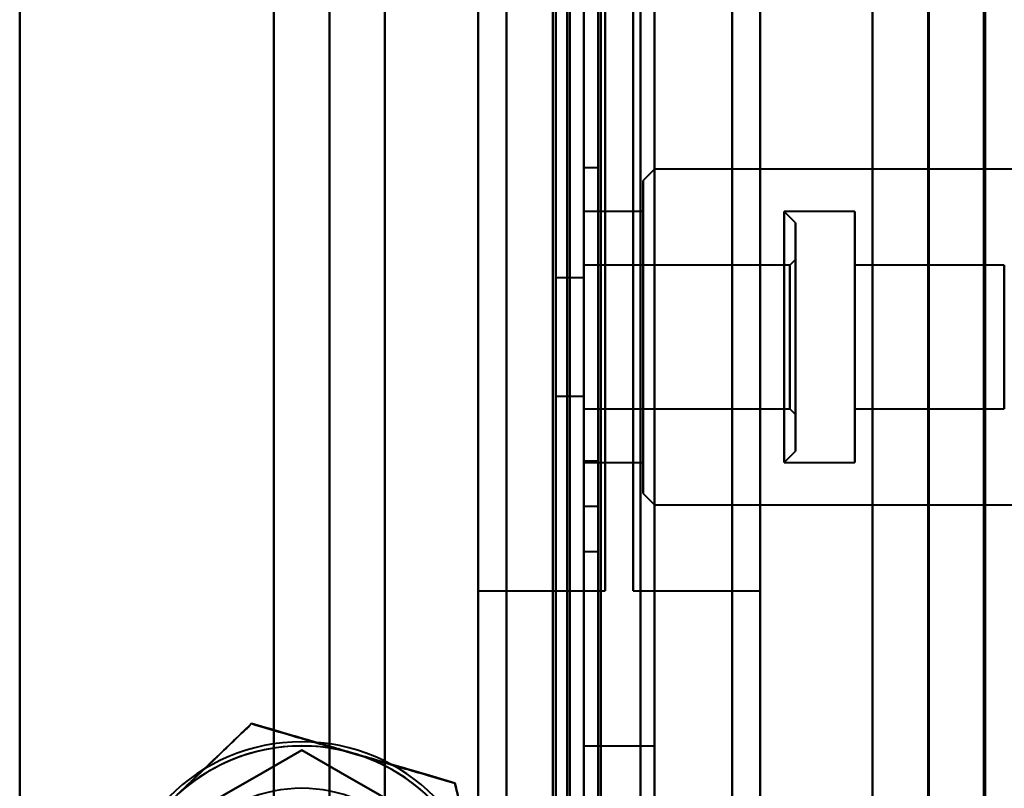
# Model space of a CAD drawing. Header units: millimetres. Extents: x -1483 to 905, y -1392 to 951.
# Tile 83 of 105: x 685 to 720, y -403 to -376. Entities that reach past the tile are written whole.
import ezdxf

# ---------------------------------------------------------------- set-up
doc = ezdxf.new("R2010")
doc.units = ezdxf.units.MM
doc.layers.add('G-IMPT', color=8, linetype='Continuous', lineweight=40)

# ---------------------------------------------------------------- blocks, each defined once
blk = doc.blocks.new('NEXA 2000 CALQUES_dwg-762145-Niveau de réf_')
at = {"layer": 'G-IMPT'}
for p, q in [((705, 468.85), (705, -403.95)), ((717.233, -405.05), (717.233, 452.95)), ((719.233, -405.05), (719.233, 452.95)), ((704.5, -403.95), (704.5, 433.85)), ((702.25, -318.05), (702.25, -345.05)), ((702.25, -345.05), (702.25, -318.05)), ((702.25, -372.05), (702.25, -318.05)), ((702.25, -318.05), (702.25, -345.05)), ((702.25, -345.05), (702.25, -318.05)), ((702.25, -372.05), (702.25, -318.05)), ((702.25, -318.05), (702.25, -345.05)), ((702.25, -345.05), (702.25, -318.05)), ((702.25, -372.05), (702.25, -318.05)), ((702.25, -318.05), (702.25, -345.05)), ((702.25, -345.05), (702.25, -318.05)), ((702.25, -372.05), (702.25, -318.05)), ((705, -345.05), (705, -318.05)), ((705, -345.05), (705, -318.05)), ((705, -345.05), (705, -318.05)), ((705, -345.05), (705, -318.05)), ((705, -318.05), (705, -372.05)), ((705, -318.05), (705, -345.05)), ((705, -318.05), (705, -372.05)), ((705, -318.05), (705, -345.05)), ((705, -318.05), (705, -372.05)), ((705, -318.05), (705, -345.05)), ((705, -318.05), (705, -372.05)), ((705, -318.05), (705, -345.05)), ((707.5, -318.05), (707.5, -372.05)), ((707.5, -318.05), (707.5, -372.05)), ((707.5, -372.05), (707.5, -318.05)), ((707.5, -372.05), (707.5, -318.05)), ((707.5, -318.05), (707.5, -372.05)), ((707.5, -318.05), (707.5, -372.05)), ((707.5, -372.05), (707.5, -318.05)), ((707.5, -372.05), (707.5, -318.05)), ((707.5, -318.05), (707.5, -372.05)), ((707.5, -318.05), (707.5, -372.05)), ((707.5, -372.05), (707.5, -318.05)), ((707.5, -372.05), (707.5, -318.05)), ((707.5, -318.05), (707.5, -372.05)), ((707.5, -318.05), (707.5, -372.05)), ((707.5, -372.05), (707.5, -318.05)), ((707.5, -372.05), (707.5, -318.05)), ((710.25, -318.05), (710.25, -372.05)), ((710.25, -318.05), (710.25, -372.05)), ((710.25, -345.05), (710.25, -318.05)), ((710.25, -318.05), (710.25, -372.05)), ((710.25, -318.05), (710.25, -372.05)), ((710.25, -345.05), (710.25, -318.05)), ((710.25, -318.05), (710.25, -372.05)), ((710.25, -318.05), (710.25, -372.05)), ((710.25, -345.05), (710.25, -318.05)), ((710.25, -318.05), (710.25, -372.05)), ((710.25, -318.05), (710.25, -372.05)), ((710.25, -345.05), (710.25, -318.05)), ((701.25, -345.05), (701.25, -319.05)), ((701.25, -319.05), (701.25, -371.05)), ((701.25, -319.05), (701.25, -371.05)), ((701.25, -345.05), (701.25, -319.05)), ((701.25, -319.05), (701.25, -371.05)), ((701.25, -319.05), (701.25, -371.05)), ((701.25, -345.05), (701.25, -319.05)), ((701.25, -319.05), (701.25, -371.05)), ((701.25, -319.05), (701.25, -371.05)), ((701.25, -345.05), (701.25, -319.05)), ((701.25, -319.05), (701.25, -371.05)), ((701.25, -319.05), (701.25, -371.05)), ((711.25, -371.05), (711.25, -319.05)), ((711.25, -371.05), (711.25, -319.05)), ((711.25, -319.05), (711.25, -345.05)), ((711.25, -371.05), (711.25, -319.05)), ((711.25, -371.05), (711.25, -319.05)), ((711.25, -319.05), (711.25, -345.05)), ((711.25, -371.05), (711.25, -319.05)), ((711.25, -371.05), (711.25, -319.05)), ((711.25, -319.05), (711.25, -345.05)), ((711.25, -371.05), (711.25, -319.05)), ((711.25, -371.05), (711.25, -319.05)), ((711.25, -319.05), (711.25, -345.05)), ((705, -320.05), (705, -370.05)), ((705, -320.05), (705, -370.05)), ((705, -320.05), (705, -370.05)), ((705, -320.05), (705, -370.05)), ((705, -320.05), (705, -370.05)), ((705, -320.05), (705, -370.05)), ((705, -320.05), (705, -370.05)), ((705, -320.05), (705, -370.05)), ((705, -370.05), (705, -320.05)), ((705, -370.05), (705, -320.05)), ((705, -370.05), (705, -320.05)), ((705, -370.05), (705, -320.05)), ((705, -370.05), (705, -320.05)), ((705, -370.05), (705, -320.05)), ((705, -370.05), (705, -320.05)), ((705, -370.05), (705, -320.05)), ((705.5, -320.05), (705.5, -370.05)), ((705.5, -320.05), (705.5, -370.05)), ((705.5, -320.05), (705.5, -370.05)), ((705.5, -320.05), (705.5, -370.05)), ((705.5, -320.05), (705.5, -370.05)), ((705.5, -320.05), (705.5, -370.05)), ((705.5, -320.05), (705.5, -370.05)), ((705.5, -320.05), (705.5, -370.05)), ((705.5, -370.05), (705.5, -320.05)), ((705.5, -370.05), (705.5, -320.05)), ((705.5, -370.05), (705.5, -320.05)), ((705.5, -370.05), (705.5, -320.05)), ((705.5, -370.05), (705.5, -320.05)), ((705.5, -370.05), (705.5, -320.05)), ((705.5, -370.05), (705.5, -320.05)), ((705.5, -370.05), (705.5, -320.05)), ((705, -368.55), (705, -321.55)), ((705, -368.55), (705, -321.55)), ((705, -321.55), (705, -368.55)), ((705, -321.55), (705, -368.55)), ((705, -368.55), (705, -321.55)), ((705, -368.55), (705, -321.55)), ((705, -321.55), (705, -368.55)), ((705, -321.55), (705, -368.55)), ((705, -368.55), (705, -321.55)), ((705, -368.55), (705, -321.55)), ((705, -321.55), (705, -368.55)), ((705, -321.55), (705, -368.55)), ((705, -368.55), (705, -321.55)), ((705, -368.55), (705, -321.55)), ((705, -321.55), (705, -368.55)), ((705, -321.55), (705, -368.55)), ((707.5, -368.55), (707.5, -321.55)), ((707.5, -368.55), (707.5, -321.55)), ((707.5, -321.55), (707.5, -368.55)), ((707.5, -321.55), (707.5, -368.55)), ((707.5, -368.55), (707.5, -321.55)), ((707.5, -368.55), (707.5, -321.55)), ((707.5, -321.55), (707.5, -368.55)), ((707.5, -321.55), (707.5, -368.55)), ((707.5, -368.55), (707.5, -321.55)), ((707.5, -368.55), (707.5, -321.55)), ((707.5, -321.55), (707.5, -368.55)), ((707.5, -321.55), (707.5, -368.55)), ((707.5, -368.55), (707.5, -321.55)), ((707.5, -368.55), (707.5, -321.55)), ((707.5, -321.55), (707.5, -368.55)), ((707.5, -321.55), (707.5, -368.55)), ((701.25, -363.05), (701.25, -327.05)), ((701.25, -363.05), (701.25, -327.05)), ((701.25, -327.05), (701.25, -363.05)), ((701.25, -327.05), (701.25, -363.05)), ((701.25, -363.05), (701.25, -327.05)), ((701.25, -363.05), (701.25, -327.05)), ((701.25, -327.05), (701.25, -363.05)), ((701.25, -327.05), (701.25, -363.05)), ((701.25, -363.05), (701.25, -327.05)), ((701.25, -363.05), (701.25, -327.05)), ((701.25, -327.05), (701.25, -363.05)), ((701.25, -327.05), (701.25, -363.05)), ((701.25, -363.05), (701.25, -327.05)), ((701.25, -363.05), (701.25, -327.05)), ((701.25, -327.05), (701.25, -363.05)), ((701.25, -327.05), (701.25, -363.05)), ((705.75, -327.05), (705.75, -363.05)), ((705.75, -327.05), (705.75, -363.05)), ((705.75, -363.05), (705.75, -327.05)), ((705.75, -363.05), (705.75, -327.05)), ((705.75, -327.05), (705.75, -363.05)), ((705.75, -327.05), (705.75, -363.05)), ((705.75, -363.05), (705.75, -327.05)), ((705.75, -363.05), (705.75, -327.05)), ((705.75, -327.05), (705.75, -363.05)), ((705.75, -327.05), (705.75, -363.05)), ((705.75, -363.05), (705.75, -327.05)), ((705.75, -363.05), (705.75, -327.05)), ((705.75, -327.05), (705.75, -363.05)), ((705.75, -327.05), (705.75, -363.05)), ((705.75, -363.05), (705.75, -327.05)), ((705.75, -363.05), (705.75, -327.05)), ((706.75, -345.05), (706.75, -327.05)), ((706.75, -327.05), (706.75, -363.05)), ((706.75, -327.05), (706.75, -345.05)), ((706.75, -345.05), (706.75, -327.05)), ((706.75, -327.05), (706.75, -363.05)), ((706.75, -327.05), (706.75, -345.05)), ((706.75, -345.05), (706.75, -327.05)), ((706.75, -327.05), (706.75, -363.05)), ((706.75, -327.05), (706.75, -345.05)), ((706.75, -345.05), (706.75, -327.05)), ((706.75, -327.05), (706.75, -363.05)), ((706.75, -327.05), (706.75, -345.05)), ((711.25, -363.05), (711.25, -327.05)), ((711.25, -345.05), (711.25, -327.05)), ((711.25, -327.05), (711.25, -345.05)), ((711.25, -363.05), (711.25, -327.05)), ((711.25, -345.05), (711.25, -327.05)), ((711.25, -327.05), (711.25, -345.05)), ((711.25, -363.05), (711.25, -327.05)), ((711.25, -345.05), (711.25, -327.05)), ((711.25, -327.05), (711.25, -345.05)), ((711.25, -363.05), (711.25, -327.05)), ((711.25, -345.05), (711.25, -327.05)), ((711.25, -327.05), (711.25, -345.05)), ((701.25, -371.05), (701.25, -345.05)), ((701.25, -371.05), (701.25, -345.05)), ((701.25, -371.05), (701.25, -345.05)), ((701.25, -371.05), (701.25, -345.05)), ((701.25, -371.05), (701.25, -345.05)), ((701.25, -371.05), (701.25, -345.05)), ((701.25, -371.05), (701.25, -345.05)), ((701.25, -371.05), (701.25, -345.05)), ((702.25, -345.05), (702.25, -372.05)), ((702.25, -372.05), (702.25, -345.05)), ((702.25, -345.05), (702.25, -372.05)), ((702.25, -372.05), (702.25, -345.05)), ((702.25, -345.05), (702.25, -372.05)), ((702.25, -372.05), (702.25, -345.05)), ((702.25, -345.05), (702.25, -372.05)), ((702.25, -372.05), (702.25, -345.05)), ((705, -372.05), (705, -345.05)), ((705, -372.05), (705, -345.05)), ((705, -372.05), (705, -345.05)), ((705, -372.05), (705, -345.05)), ((705, -345.05), (705, -372.05)), ((705, -345.05), (705, -372.05)), ((705, -345.05), (705, -372.05)), ((705, -345.05), (705, -372.05)), ((706.75, -363.05), (706.75, -345.05)), ((706.75, -345.05), (706.75, -363.05)), ((706.75, -363.05), (706.75, -345.05)), ((706.75, -345.05), (706.75, -363.05)), ((706.75, -363.05), (706.75, -345.05)), ((706.75, -345.05), (706.75, -363.05)), ((706.75, -363.05), (706.75, -345.05)), ((706.75, -345.05), (706.75, -363.05)), ((710.25, -372.05), (710.25, -345.05)), ((710.25, -372.05), (710.25, -345.05)), ((710.25, -372.05), (710.25, -345.05)), ((710.25, -372.05), (710.25, -345.05)), ((710.25, -372.05), (710.25, -345.05)), ((710.25, -372.05), (710.25, -345.05)), ((710.25, -372.05), (710.25, -345.05)), ((710.25, -372.05), (710.25, -345.05)), ((711.25, -363.05), (711.25, -345.05)), ((711.25, -345.05), (711.25, -363.05)), ((711.25, -345.05), (711.25, -371.05)), ((711.25, -345.05), (711.25, -371.05)), ((711.25, -363.05), (711.25, -345.05)), ((711.25, -345.05), (711.25, -363.05)), ((711.25, -345.05), (711.25, -371.05)), ((711.25, -345.05), (711.25, -371.05)), ((711.25, -363.05), (711.25, -345.05)), ((711.25, -345.05), (711.25, -363.05)), ((711.25, -345.05), (711.25, -371.05)), ((711.25, -345.05), (711.25, -371.05)), ((711.25, -363.05), (711.25, -345.05)), ((711.25, -345.05), (711.25, -363.05)), ((711.25, -345.05), (711.25, -371.05)), ((711.25, -345.05), (711.25, -371.05)), ((705.5, -348.05), (705, -348.05)), ((705, -360.05), (705, -348.05)), ((705, -360.05), (705, -348.05)), ((705, -348.05), (705, -360.05)), ((705, -348.05), (705, -360.05)), ((705.5, -360.05), (705.5, -348.05)), ((705.5, -360.05), (705.5, -348.05)), ((705.5, -348.05), (705.5, -360.05)), ((705.5, -348.05), (705.5, -360.05)), ((707.5, -348.1), (707.1, -348.5)), ((740, -348.1), (707.5, -348.1)), ((707.5, -348.1), (707.5, -359.976)), ((707.5, -359.976), (707.5, -348.1)), ((707.5, -348.124), (707.5, -360)), ((707.5, -360), (707.5, -348.124)), ((707.1, -348.5), (707.1, -359.578)), ((707.1, -359.578), (707.1, -348.5)), ((707.1, -348.522), (707.1, -359.6)), ((707.1, -359.6), (707.1, -348.522)), ((707.1, -349.6), (705, -349.6)), ((705, -358.482), (705, -349.6)), ((705, -349.618), (705, -349.6)), ((705, -349.6), (705, -358.5)), ((705, -349.6), (705, -358.5)), ((705, -358.5), (705, -349.618)), ((707.1, -358.482), (707.1, -349.6)), ((707.1, -349.6), (707.1, -358.482)), ((707.1, -358.5), (707.1, -349.618)), ((707.1, -349.618), (707.1, -358.5)), ((712.5, -350), (712.1, -349.6)), ((714.6, -349.6), (712.1, -349.6)), ((712.1, -358.296), (712.1, -349.6)), ((712.1, -349.6), (712.1, -349.618)), ((712.1, -349.6), (712.1, -349.804)), ((712.1, -349.618), (712.1, -358.5)), ((714.6, -358.482), (714.6, -349.6)), ((714.6, -349.6), (714.6, -358.482)), ((714.6, -358.5), (714.6, -349.618)), ((714.6, -349.618), (714.6, -358.5)), ((712.1, -358.5), (712.1, -349.804)), ((712.1, -349.804), (712.1, -358.482)), ((712.5, -357.914), (712.5, -350)), ((712.5, -350), (712.5, -357.914)), ((712.5, -358.1), (712.5, -350.186)), ((712.5, -350.186), (712.5, -358.1)), ((712.5, -351.3), (712.3, -351.5)), ((712.5, -356.674), (712.5, -351.3)), ((712.5, -351.3), (712.5, -356.674)), ((712.5, -356.8), (712.5, -351.426)), ((712.5, -351.426), (712.5, -356.8)), ((712.3, -351.5), (705, -351.5)), ((705, -356.6), (705, -351.5)), ((705, -356.6), (705, -351.5)), ((705, -351.5), (705, -351.51)), ((705, -351.5), (705, -356.59)), ((705, -351.51), (705, -356.6)), ((712.3, -353.823), (712.3, -351.5)), ((712.3, -351.5), (712.3, -356.483)), ((712.3, -356.6), (712.3, -351.51)), ((712.3, -351.617), (712.3, -353.823)), ((719.9, -351.5), (714.6, -351.5)), ((714.6, -356.59), (714.6, -351.5)), ((714.6, -351.5), (714.6, -356.59)), ((714.6, -356.6), (714.6, -351.51)), ((714.6, -351.51), (714.6, -356.6)), ((719.9, -356.59), (719.9, -351.5)), ((719.9, -351.5), (719.9, -356.59)), ((719.9, -356.6), (719.9, -351.51)), ((719.9, -351.51), (719.9, -356.6)), ((705, -351.95), (704, -351.95)), ((704, -356.15), (704, -351.95)), ((704, -356.15), (704, -351.95)), ((704, -351.95), (704, -354.05)), ((704, -351.95), (704, -354.05)), ((705, -354.05), (705, -351.95)), ((705, -354.05), (705, -351.95)), ((705, -351.95), (705, -356.15)), ((705, -351.95), (705, -356.15)), ((712.3, -356.59), (712.3, -353.823)), ((712.3, -353.823), (712.3, -356.6)), ((704, -354.05), (704, -356.15)), ((705, -356.15), (705, -354.05)), ((704, -356.15), (705, -356.15)), ((705, -356.6), (712.3, -356.6)), ((712.3, -356.6), (712.5, -356.8)), ((714.6, -356.6), (719.9, -356.6)), ((712.1, -358.5), (712.5, -358.1)), ((705.5, -358.45), (705, -358.45)), ((705, -358.45), (705, -361.65)), ((705, -358.45), (705, -361.65)), ((705, -361.65), (705, -358.45)), ((705, -361.65), (705, -358.45)), ((705, -358.5), (707.1, -358.5)), ((705.5, -358.45), (705.5, -361.65)), ((705.5, -358.45), (705.5, -361.65)), ((705.5, -361.65), (705.5, -358.45)), ((705.5, -361.65), (705.5, -358.45)), ((712.1, -358.5), (714.6, -358.5)), ((707.1, -359.6), (707.5, -360)), ((705, -360.05), (705.5, -360.05)), ((707.5, -360), (740, -360)), ((705, -361.65), (705.5, -361.65)), ((701.25, -363.05), (705.75, -363.05)), ((701.25, -363.05), (705.75, -363.05)), ((701.25, -363.05), (705.75, -363.05)), ((701.25, -363.05), (705.75, -363.05)), ((706.75, -363.05), (711.25, -363.05)), ((706.75, -363.05), (711.25, -363.05)), ((706.75, -363.05), (711.25, -363.05)), ((706.75, -363.05), (711.25, -363.05)), ((705, -368.55), (707.5, -368.55)), ((705, -368.55), (707.5, -368.55)), ((705, -368.55), (707.5, -368.55)), ((705, -368.55), (707.5, -368.55))]:
    blk.add_line(p, q, dxfattribs=at)
at = {"layer": 'G-IMPT', "flags": 128}
for points in [[(705.5, 468.85), (705.5, 250.65), (705.5, 32.45), (705.5, -185.75), (705.5, -403.95)], [(705.5, -403.95), (705.5, -185.75), (705.5, 32.45), (705.5, 250.65), (705.5, 468.85)], [(705.6, -403.95), (705.6, -185.75), (705.6, 32.45), (705.6, 250.65), (705.6, 468.85)], [(705.6, 468.85), (705.6, 250.65), (705.6, 32.45), (705.6, -185.75), (705.6, -403.95)], [(705.6, 468.85), (705.6, 250.65), (705.6, 32.45), (705.6, -185.75), (705.6, -403.95)], [(705.6, -403.95), (705.6, -185.75), (705.6, 32.45), (705.6, 250.65), (705.6, 468.85)], [(705.6, -403.95), (705.6, -185.75), (705.6, 32.45), (705.6, 250.65), (705.6, 468.85)], [(705.6, 468.85), (705.6, 250.65), (705.6, 32.45), (705.6, -185.75), (705.6, -403.95)], [(707, 468.85), (707, 250.65), (707, 32.45), (707, -185.75), (707, -403.95)], [(707, -403.95), (707, -185.75), (707, 32.45), (707, 250.65), (707, 468.85)], [(707, 468.85), (707, 250.65), (707, 32.45), (707, -185.75), (707, -403.95)], [(707, -403.95), (707, -185.75), (707, 32.45), (707, 250.65), (707, 468.85)], [(707, -403.95), (707, -185.75), (707, 32.45), (707, 250.65), (707, 468.85)], [(707, 468.85), (707, 250.65), (707, 32.45), (707, -185.75), (707, -403.95)], [(707, -404.45), (707, -190.1), (707, 24.25), (707, 238.6), (707, 452.95)], [(707, 452.95), (707, 238.6), (707, 24.25), (707, -190.1), (707, -404.45)], [(715.233, -405.05), (715.233, -190.55), (715.233, 23.95), (715.233, 238.45), (715.233, 452.95)], [(715.233, 452.95), (715.233, 238.45), (715.233, 23.95), (715.233, -190.55), (715.233, -405.05)], [(715.233, 452.95), (715.233, 238.6), (715.233, 24.25), (715.233, -190.1), (715.233, -404.45)], [(715.233, -404.45), (715.233, -190.1), (715.233, 24.25), (715.233, 238.6), (715.233, 452.95)], [(717.203, 452.95), (717.203, 238.45), (717.203, 23.95), (717.203, -190.55), (717.203, -405.05)], [(717.203, -405.05), (717.203, -190.55), (717.203, 23.95), (717.203, 238.45), (717.203, 452.95)], [(719.172, 452.95), (719.172, 238.45), (719.172, 23.95), (719.172, -190.55), (719.172, -405.05)], [(719.172, -405.05), (719.172, -190.55), (719.172, 23.95), (719.172, 238.45), (719.172, 452.95)], [(685, 445.95), (685, 234.95), (685, 23.95), (685, -187.05), (685, -398.05)], [(685, -398.05), (685, -187.05), (685, 23.95), (685, 234.95), (685, 445.95)], [(705, 436.95), (705, 226.725), (705, 16.5), (705, -193.725), (705, -403.95)], [(705, -403.95), (705, -193.725), (705, 16.5), (705, 226.725), (705, 436.95)], [(685, 434.35), (685, 226.25), (685, 18.15), (685, -189.95), (685, -398.05)], [(685, -398.05), (685, -189.95), (685, 18.15), (685, 226.25), (685, 434.35)], [(704.4, -404.45), (704.4, -194.75), (704.4, 14.95), (704.4, 224.65), (704.4, 434.35)], [(704.4, 434.35), (704.4, 224.65), (704.4, 14.95), (704.4, -194.75), (704.4, -404.45)], [(704.4, -404.45), (704.4, -194.75), (704.4, 14.95), (704.4, 224.65), (704.4, 434.35)], [(704.5, 434.35), (704.5, 224.65), (704.5, 14.95), (704.5, -194.75), (704.5, -404.45)], [(705, 434.35), (705, 224.65), (705, 14.95), (705, -194.75), (705, -404.45)], [(705, 434.35), (705, 224.775), (705, 15.2), (705, -194.375), (705, -403.95)], [(705, -404.45), (705, -194.75), (705, 14.95), (705, 224.65), (705, 434.35)], [(705, -403.95), (705, -194.375), (705, 15.2), (705, 224.775), (705, 434.35)], [(705, -403.95), (705, -194.375), (705, 15.2), (705, 224.775), (705, 434.35)], [(705, 434.35), (705, 224.775), (705, 15.2), (705, -194.375), (705, -403.95)], [(703.9, -403.95), (703.9, -194.5), (703.9, 14.95), (703.9, 224.4), (703.9, 433.85)], [(703.9, 433.85), (703.9, 224.4), (703.9, 14.95), (703.9, -194.5), (703.9, -403.95)], [(704, -404.05), (704, -194.55), (704, 14.95), (704, 224.45), (704, 433.95)], [(704, 433.95), (704, 224.45), (704, 14.95), (704, -194.55), (704, -404.05)], [(704, 433.85), (704, 224.4), (704, 14.95), (704, -194.5), (704, -403.95)], [(704, -403.95), (704, -194.5), (704, 14.95), (704, 224.4), (704, 433.85)], [(704.5, -403.95), (704.5, -194.5), (704.5, 14.95), (704.5, 224.4), (704.5, 433.85)], [(704.5, 433.85), (704.5, 224.4), (704.5, 14.95), (704.5, -194.5), (704.5, -403.95)], [(704.5, -403.95), (704.5, -194.5), (704.5, 14.95), (704.5, 224.4), (704.5, 433.85)], [(704.5, 433.85), (704.5, 224.4), (704.5, 14.95), (704.5, -194.5), (704.5, -403.95)], [(704.5, -403.95), (704.5, -194.5), (704.5, 14.95), (704.5, 224.4), (704.5, 433.85)], [(704.5, 433.85), (704.5, 224.4), (704.5, 14.95), (704.5, -194.5), (704.5, -403.95)], [(694.008, -383.825), (694.008, -179.938), (694.008, 23.95), (694.008, 227.838), (694.008, 431.725)], [(694.008, 431.725), (694.008, 227.838), (694.008, 23.95), (694.008, -179.938), (694.008, -383.825)], [(694.008, 431.725), (694.008, 227.838), (694.008, 23.95), (694.008, -179.938), (694.008, -383.825)], [(694.008, -383.825), (694.008, -179.938), (694.008, 23.95), (694.008, 227.838), (694.008, 431.725)], [(695.978, -383.886), (695.978, -179.968), (695.978, 23.95), (695.978, 227.868), (695.978, 431.786)], [(695.978, 431.786), (695.978, 227.868), (695.978, 23.95), (695.978, -179.968), (695.978, -383.886)], [(697.947, 431.725), (697.947, 227.838), (697.947, 23.95), (697.947, -179.938), (697.947, -383.825)], [(697.947, -383.825), (697.947, -179.938), (697.947, 23.95), (697.947, 227.838), (697.947, 431.725)], [(701.25, -342.693), (701.25, -343.73), (701.25, -344.769), (701.25, -345.05)], [(701.25, -345.05), (701.25, -344.01), (701.25, -342.972), (701.25, -341.937)], [(701.25, -342.693), (701.25, -343.73), (701.25, -344.769), (701.25, -345.05)], [(701.25, -345.05), (701.25, -344.01), (701.25, -342.972), (701.25, -341.937)], [(701.25, -342.693), (701.25, -343.73), (701.25, -344.769), (701.25, -345.05)], [(701.25, -345.05), (701.25, -344.01), (701.25, -342.972), (701.25, -341.937)], [(701.25, -342.693), (701.25, -343.73), (701.25, -344.769), (701.25, -345.05)], [(701.25, -345.05), (701.25, -344.01), (701.25, -342.972), (701.25, -341.937)], [(711.25, -342.693), (711.25, -343.73), (711.25, -344.769), (711.25, -345.05)], [(711.25, -345.05), (711.25, -344.01), (711.25, -342.972), (711.25, -341.937)], [(711.25, -342.693), (711.25, -343.73), (711.25, -344.769), (711.25, -345.05)], [(711.25, -345.05), (711.25, -344.01), (711.25, -342.972), (711.25, -341.937)], [(711.25, -342.693), (711.25, -343.73), (711.25, -344.769), (711.25, -345.05)], [(711.25, -345.05), (711.25, -344.01), (711.25, -342.972), (711.25, -341.937)], [(711.25, -342.693), (711.25, -343.73), (711.25, -344.769), (711.25, -345.05)], [(711.25, -345.05), (711.25, -344.01), (711.25, -342.972), (711.25, -341.937)], [(701.25, -370.305), (701.25, -370.037), (701.25, -369.73), (701.25, -369.383), (701.25, -368.998), (701.25, -368.574), (701.25, -368.112), (701.25, -367.613), (701.25, -367.079), (701.25, -366.509), (701.25, -365.904), (701.25, -365.267), (701.25, -364.597), (701.25, -363.896), (701.25, -363.164), (701.25, -362.404), (701.25, -361.616), (701.25, -360.801), (701.25, -359.962), (701.25, -359.098), (701.25, -358.212), (701.25, -357.305), (701.25, -356.378), (701.25, -355.433), (701.25, -354.471), (701.25, -353.495), (701.25, -352.505), (701.25, -351.503), (701.25, -350.49), (701.25, -349.469), (701.25, -348.441), (701.25, -347.407), (701.25, -346.37), (701.25, -345.331), (701.25, -345.05)], [(701.25, -345.05), (701.25, -346.09), (701.25, -347.128), (701.25, -348.163), (701.25, -349.192), (701.25, -350.215), (701.25, -351.23), (701.25, -352.235), (701.25, -353.229), (701.25, -354.209), (701.25, -355.175), (701.25, -356.124), (701.25, -357.056), (701.25, -357.969), (701.25, -358.861), (701.25, -359.731), (701.25, -360.577), (701.25, -361.399), (701.25, -362.194), (701.25, -362.962), (701.25, -363.701), (701.25, -364.411), (701.25, -365.089), (701.25, -365.736), (701.25, -366.349), (701.25, -366.928), (701.25, -367.473), (701.25, -367.981), (701.25, -368.453), (701.25, -368.887), (701.25, -369.283), (701.25, -369.64), (701.25, -369.958), (701.25, -370.237)], [(701.25, -370.305), (701.25, -370.037), (701.25, -369.73), (701.25, -369.383), (701.25, -368.998), (701.25, -368.574), (701.25, -368.112), (701.25, -367.613), (701.25, -367.079), (701.25, -366.509), (701.25, -365.904), (701.25, -365.267), (701.25, -364.597), (701.25, -363.896), (701.25, -363.164), (701.25, -362.404), (701.25, -361.616), (701.25, -360.801), (701.25, -359.962), (701.25, -359.098), (701.25, -358.212), (701.25, -357.305), (701.25, -356.378), (701.25, -355.433), (701.25, -354.471), (701.25, -353.495), (701.25, -352.505), (701.25, -351.503), (701.25, -350.49), (701.25, -349.469), (701.25, -348.441), (701.25, -347.407), (701.25, -346.37), (701.25, -345.331), (701.25, -345.05)], [(701.25, -345.05), (701.25, -346.09), (701.25, -347.128), (701.25, -348.163), (701.25, -349.192), (701.25, -350.215), (701.25, -351.23), (701.25, -352.235), (701.25, -353.229), (701.25, -354.209), (701.25, -355.175), (701.25, -356.124), (701.25, -357.056), (701.25, -357.969), (701.25, -358.861), (701.25, -359.731), (701.25, -360.577), (701.25, -361.399), (701.25, -362.194), (701.25, -362.962), (701.25, -363.701), (701.25, -364.411), (701.25, -365.089), (701.25, -365.736), (701.25, -366.349), (701.25, -366.928), (701.25, -367.473), (701.25, -367.981), (701.25, -368.453), (701.25, -368.887), (701.25, -369.283), (701.25, -369.64), (701.25, -369.958), (701.25, -370.237)], [(701.25, -370.305), (701.25, -370.037), (701.25, -369.73), (701.25, -369.383), (701.25, -368.998), (701.25, -368.574), (701.25, -368.112), (701.25, -367.613), (701.25, -367.079), (701.25, -366.509), (701.25, -365.904), (701.25, -365.267), (701.25, -364.597), (701.25, -363.896), (701.25, -363.164), (701.25, -362.404), (701.25, -361.616), (701.25, -360.801), (701.25, -359.962), (701.25, -359.098), (701.25, -358.212), (701.25, -357.305), (701.25, -356.378), (701.25, -355.433), (701.25, -354.471), (701.25, -353.495), (701.25, -352.505), (701.25, -351.503), (701.25, -350.49), (701.25, -349.469), (701.25, -348.441), (701.25, -347.407), (701.25, -346.37), (701.25, -345.331), (701.25, -345.05)], [(701.25, -345.05), (701.25, -346.09), (701.25, -347.128), (701.25, -348.163), (701.25, -349.192), (701.25, -350.215), (701.25, -351.23), (701.25, -352.235), (701.25, -353.229), (701.25, -354.209), (701.25, -355.175), (701.25, -356.124), (701.25, -357.056), (701.25, -357.969), (701.25, -358.861), (701.25, -359.731), (701.25, -360.577), (701.25, -361.399), (701.25, -362.194), (701.25, -362.962), (701.25, -363.701), (701.25, -364.411), (701.25, -365.089), (701.25, -365.736), (701.25, -366.349), (701.25, -366.928), (701.25, -367.473), (701.25, -367.981), (701.25, -368.453), (701.25, -368.887), (701.25, -369.283), (701.25, -369.64), (701.25, -369.958), (701.25, -370.237)], [(701.25, -370.305), (701.25, -370.037), (701.25, -369.73), (701.25, -369.383), (701.25, -368.998), (701.25, -368.574), (701.25, -368.112), (701.25, -367.613), (701.25, -367.079), (701.25, -366.509), (701.25, -365.904), (701.25, -365.267), (701.25, -364.597), (701.25, -363.896), (701.25, -363.164), (701.25, -362.404), (701.25, -361.616), (701.25, -360.801), (701.25, -359.962), (701.25, -359.098), (701.25, -358.212), (701.25, -357.305), (701.25, -356.378), (701.25, -355.433), (701.25, -354.471), (701.25, -353.495), (701.25, -352.505), (701.25, -351.503), (701.25, -350.49), (701.25, -349.469), (701.25, -348.441), (701.25, -347.407), (701.25, -346.37), (701.25, -345.331), (701.25, -345.05)], [(701.25, -345.05), (701.25, -346.09), (701.25, -347.128), (701.25, -348.163), (701.25, -349.192), (701.25, -350.215), (701.25, -351.23), (701.25, -352.235), (701.25, -353.229), (701.25, -354.209), (701.25, -355.175), (701.25, -356.124), (701.25, -357.056), (701.25, -357.969), (701.25, -358.861), (701.25, -359.731), (701.25, -360.577), (701.25, -361.399), (701.25, -362.194), (701.25, -362.962), (701.25, -363.701), (701.25, -364.411), (701.25, -365.089), (701.25, -365.736), (701.25, -366.349), (701.25, -366.928), (701.25, -367.473), (701.25, -367.981), (701.25, -368.453), (701.25, -368.887), (701.25, -369.283), (701.25, -369.64), (701.25, -369.958), (701.25, -370.237)], [(711.25, -370.305), (711.25, -370.037), (711.25, -369.73), (711.25, -369.383), (711.25, -368.998), (711.25, -368.574), (711.25, -368.112), (711.25, -367.613), (711.25, -367.079), (711.25, -366.509), (711.25, -365.904), (711.25, -365.267), (711.25, -364.597), (711.25, -363.896), (711.25, -363.164), (711.25, -362.404), (711.25, -361.616), (711.25, -360.801), (711.25, -359.962), (711.25, -359.098), (711.25, -358.212), (711.25, -357.305), (711.25, -356.378), (711.25, -355.433), (711.25, -354.471), (711.25, -353.495), (711.25, -352.505), (711.25, -351.503), (711.25, -350.49), (711.25, -349.469), (711.25, -348.441), (711.25, -347.407), (711.25, -346.37), (711.25, -345.331), (711.25, -345.05)], [(711.25, -345.05), (711.25, -346.09), (711.25, -347.128), (711.25, -348.163), (711.25, -349.192), (711.25, -350.215), (711.25, -351.23), (711.25, -352.235), (711.25, -353.229), (711.25, -354.209), (711.25, -355.175), (711.25, -356.124), (711.25, -357.056), (711.25, -357.969), (711.25, -358.861), (711.25, -359.731), (711.25, -360.577), (711.25, -361.399), (711.25, -362.194), (711.25, -362.962), (711.25, -363.701), (711.25, -364.411), (711.25, -365.089), (711.25, -365.736), (711.25, -366.349), (711.25, -366.928), (711.25, -367.473), (711.25, -367.981), (711.25, -368.453), (711.25, -368.887), (711.25, -369.283), (711.25, -369.64), (711.25, -369.958), (711.25, -370.237)], [(711.25, -370.305), (711.25, -370.037), (711.25, -369.73), (711.25, -369.383), (711.25, -368.998), (711.25, -368.574), (711.25, -368.112), (711.25, -367.613), (711.25, -367.079), (711.25, -366.509), (711.25, -365.904), (711.25, -365.267), (711.25, -364.597), (711.25, -363.896), (711.25, -363.164), (711.25, -362.404), (711.25, -361.616), (711.25, -360.801), (711.25, -359.962), (711.25, -359.098), (711.25, -358.212), (711.25, -357.305), (711.25, -356.378), (711.25, -355.433), (711.25, -354.471), (711.25, -353.495), (711.25, -352.505), (711.25, -351.503), (711.25, -350.49), (711.25, -349.469), (711.25, -348.441), (711.25, -347.407), (711.25, -346.37), (711.25, -345.331), (711.25, -345.05)], [(711.25, -345.05), (711.25, -346.09), (711.25, -347.128), (711.25, -348.163), (711.25, -349.192), (711.25, -350.215), (711.25, -351.23), (711.25, -352.235), (711.25, -353.229), (711.25, -354.209), (711.25, -355.175), (711.25, -356.124), (711.25, -357.056), (711.25, -357.969), (711.25, -358.861), (711.25, -359.731), (711.25, -360.577), (711.25, -361.399), (711.25, -362.194), (711.25, -362.962), (711.25, -363.701), (711.25, -364.411), (711.25, -365.089), (711.25, -365.736), (711.25, -366.349), (711.25, -366.928), (711.25, -367.473), (711.25, -367.981), (711.25, -368.453), (711.25, -368.887), (711.25, -369.283), (711.25, -369.64), (711.25, -369.958), (711.25, -370.237)], [(711.25, -370.305), (711.25, -370.037), (711.25, -369.73), (711.25, -369.383), (711.25, -368.998), (711.25, -368.574), (711.25, -368.112), (711.25, -367.613), (711.25, -367.079), (711.25, -366.509), (711.25, -365.904), (711.25, -365.267), (711.25, -364.597), (711.25, -363.896), (711.25, -363.164), (711.25, -362.404), (711.25, -361.616), (711.25, -360.801), (711.25, -359.962), (711.25, -359.098), (711.25, -358.212), (711.25, -357.305), (711.25, -356.378), (711.25, -355.433), (711.25, -354.471), (711.25, -353.495), (711.25, -352.505), (711.25, -351.503), (711.25, -350.49), (711.25, -349.469), (711.25, -348.441), (711.25, -347.407), (711.25, -346.37), (711.25, -345.331), (711.25, -345.05)], [(711.25, -345.05), (711.25, -346.09), (711.25, -347.128), (711.25, -348.163), (711.25, -349.192), (711.25, -350.215), (711.25, -351.23), (711.25, -352.235), (711.25, -353.229), (711.25, -354.209), (711.25, -355.175), (711.25, -356.124), (711.25, -357.056), (711.25, -357.969), (711.25, -358.861), (711.25, -359.731), (711.25, -360.577), (711.25, -361.399), (711.25, -362.194), (711.25, -362.962), (711.25, -363.701), (711.25, -364.411), (711.25, -365.089), (711.25, -365.736), (711.25, -366.349), (711.25, -366.928), (711.25, -367.473), (711.25, -367.981), (711.25, -368.453), (711.25, -368.887), (711.25, -369.283), (711.25, -369.64), (711.25, -369.958), (711.25, -370.237)], [(711.25, -370.305), (711.25, -370.037), (711.25, -369.73), (711.25, -369.383), (711.25, -368.998), (711.25, -368.574), (711.25, -368.112), (711.25, -367.613), (711.25, -367.079), (711.25, -366.509), (711.25, -365.904), (711.25, -365.267), (711.25, -364.597), (711.25, -363.896), (711.25, -363.164), (711.25, -362.404), (711.25, -361.616), (711.25, -360.801), (711.25, -359.962), (711.25, -359.098), (711.25, -358.212), (711.25, -357.305), (711.25, -356.378), (711.25, -355.433), (711.25, -354.471), (711.25, -353.495), (711.25, -352.505), (711.25, -351.503), (711.25, -350.49), (711.25, -349.469), (711.25, -348.441), (711.25, -347.407), (711.25, -346.37), (711.25, -345.331), (711.25, -345.05)], [(711.25, -345.05), (711.25, -346.09), (711.25, -347.128), (711.25, -348.163), (711.25, -349.192), (711.25, -350.215), (711.25, -351.23), (711.25, -352.235), (711.25, -353.229), (711.25, -354.209), (711.25, -355.175), (711.25, -356.124), (711.25, -357.056), (711.25, -357.969), (711.25, -358.861), (711.25, -359.731), (711.25, -360.577), (711.25, -361.399), (711.25, -362.194), (711.25, -362.962), (711.25, -363.701), (711.25, -364.411), (711.25, -365.089), (711.25, -365.736), (711.25, -366.349), (711.25, -366.928), (711.25, -367.473), (711.25, -367.981), (711.25, -368.453), (711.25, -368.887), (711.25, -369.283), (711.25, -369.64), (711.25, -369.958), (711.25, -370.237)], [(690.508, -370.352), (691.187, -369.703), (691.865, -369.055), (692.543, -368.407), (693.221, -367.758)], [(693.221, -367.758), (692.543, -368.407), (691.865, -369.055), (691.187, -369.703), (690.508, -370.352)], [(693.221, -367.758), (694.122, -368.021), (695.022, -368.285), (695.923, -368.548), (696.823, -368.811)], [(696.823, -368.811), (695.923, -368.548), (695.022, -368.285), (694.122, -368.021), (693.221, -367.758)], [(695, -368.699), (693.625, -369.493), (692.25, -370.287), (690.875, -371.081), (689.5, -371.875)], [(689.5, -371.875), (690.875, -371.081), (692.25, -370.287), (693.625, -369.493), (695, -368.699)], [(695, -368.699), (693.625, -369.493), (692.25, -370.287), (690.875, -371.081), (689.5, -371.875)], [(689.5, -371.875), (690.875, -371.081), (692.25, -370.287), (693.625, -369.493), (695, -368.699)], [(700.5, -371.875), (699.125, -371.081), (697.75, -370.287), (696.375, -369.493), (695, -368.699)], [(695, -368.699), (696.375, -369.493), (697.75, -370.287), (699.125, -371.081), (700.5, -371.875)], [(700.5, -371.875), (699.125, -371.081), (697.75, -370.287), (696.375, -369.493), (695, -368.699)], [(695, -368.699), (696.375, -369.493), (697.75, -370.287), (699.125, -371.081), (700.5, -371.875)], [(696.823, -368.811), (697.724, -369.074), (698.624, -369.337), (699.525, -369.6), (700.425, -369.864)], [(700.425, -369.864), (699.525, -369.6), (698.624, -369.337), (697.724, -369.074), (696.823, -368.811)], [(700.425, -369.864), (700.648, -370.775), (700.87, -371.686), (701.092, -372.598), (701.315, -373.509)], [(701.315, -373.509), (701.092, -372.598), (700.87, -371.686), (700.648, -370.775), (700.425, -369.864)]]:
    blk.add_lwpolyline(points, dxfattribs=at)
at = {"layer": 'G-IMPT'}
for radius, start, end in [(6.65, 90, 270), (6.65, 90, 270), (6.65, 90, 270), (6.65, 360, 180), (6.65, 270, 90), (6.65, 360, 90), (6.65, 270, 90), (6.5, 73.7106, 253.7106), (6.5, 90, 270), (6.5, 73.7106, 133.7106), (6.5, 73.7106, 133.7106), (6.5, 73.7106, 133.7106), (6.5, 73.7106, 133.7106), (6.5, 270, 90), (6.5, 270, 73.7106), (6.5, 13.7106, 73.7106), (6.5, 13.7106, 73.7106), (6.5, 13.7106, 73.7106), (6.5, 13.7106, 73.7106), (5, 0, 180), (5, 0, 180), (5, 0, 180), (5, 0, 180)]:
    blk.add_arc((695, -375.05), radius, start, end, dxfattribs=at)
for points, knots in [([(690.508, -370.352), (690.946, -369.935), (691.587, -369.329), (692.489, -368.462), (692.969, -367.998), (693.221, -367.758)], [0, 0, 0, 0, 0.5, 0.75, 1, 1, 1, 1]), ([(693.221, -367.758), (693.555, -367.855), (694.194, -368.046), (695.395, -368.4), (696.243, -368.643), (696.823, -368.811)], [0, 0, 0, 0, 0.25, 0.5, 1, 1, 1, 1]), ([(696.823, -368.811), (697.402, -368.982), (698.248, -369.233), (699.45, -369.582), (700.091, -369.765), (700.425, -369.864)], [0, 0, 0, 0, 0.5, 0.75, 1, 1, 1, 1]), ([(700.425, -369.864), (700.509, -370.201), (700.663, -370.85), (700.957, -372.067), (701.17, -372.923), (701.315, -373.509)], [0, 0, 0, 0, 0.25, 0.5, 1, 1, 1, 1])]:
    blk.add_open_spline(points, degree=3, knots=knots, dxfattribs=at)
for points in [[(693.221, -367.758), (692.723, -368.234), (691.799, -369.118), (690.94, -369.939), (690.508, -370.352)], [(696.823, -368.811), (696.25, -368.643), (695.11, -368.31), (693.882, -367.952), (693.221, -367.758)], [(700.425, -369.864), (699.764, -369.67), (698.537, -369.312), (697.396, -368.978), (696.823, -368.811)], [(701.315, -373.509), (701.173, -372.929), (700.892, -371.775), (700.589, -370.533), (700.425, -369.864)]]:
    blk.add_open_spline(points, degree=3, dxfattribs=at)

msp = doc.modelspace()

# ---------------------------------------------------------------- block references
at = {"layer": 'G-IMPT'}
msp.add_blockref('NEXA 2000 CALQUES_dwg-762145-Niveau de réf_', (0, -32.95), dxfattribs=at)

doc.saveas('drawing.dxf')
